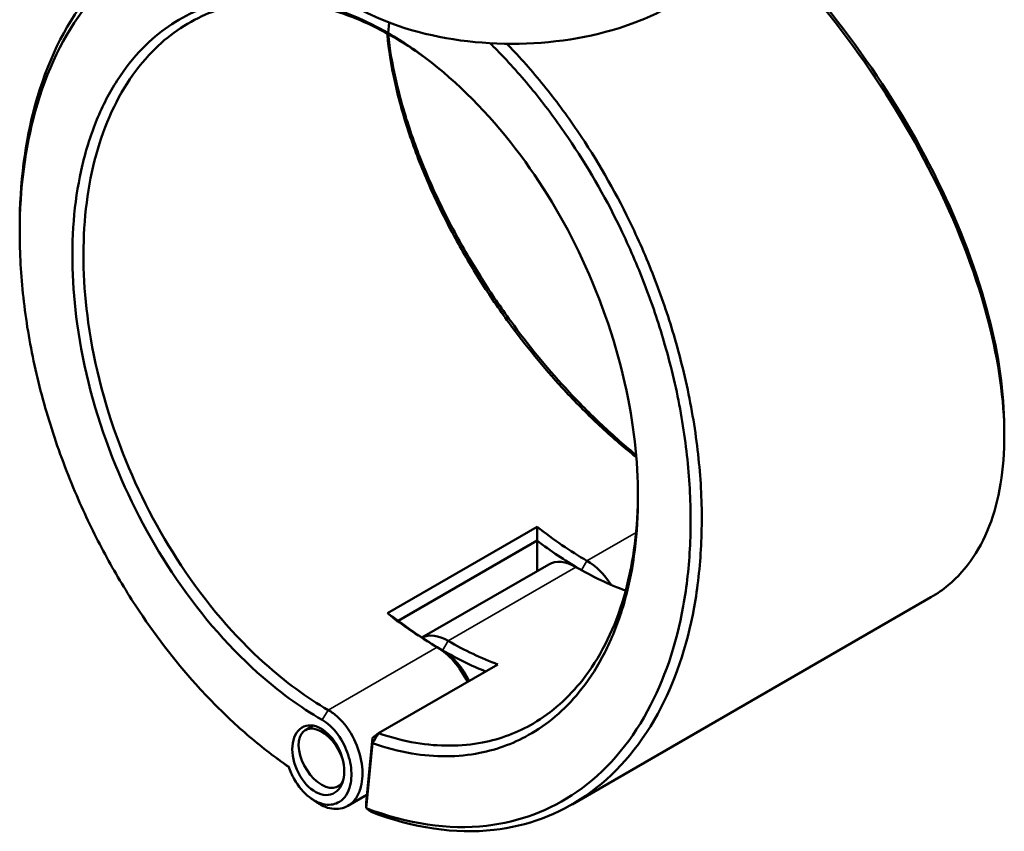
# Model space of a CAD drawing. Header units: millimetres. Extents: x 0 to 1062, y -443 to 985.
# Tile 17 of 21: x 809 to 1062, y 637 to 846. Entities that reach past the tile are written whole.
import ezdxf

# ---------------------------------------------------------------- set-up
doc = ezdxf.new("R2010")
doc.units = ezdxf.units.MM
doc.layers.add('Visible (ANSI)', color=7, linetype='Continuous', lineweight=50)
doc.layers.add('Visible Narrow (ANSI)', color=7, linetype='Continuous', lineweight=35)

msp = doc.modelspace()

# ---------------------------------------------------------------- linework, layer by layer
at = {"layer": 'Visible (ANSI)'}
for p, q in [((904.01, 845.02), (903.74, 842.3)), ((903.74, 842.3), (904.01, 845.02)), ((904.99, 841.4), (903.74, 842.3)), ((903.74, 842.3), (904.99, 841.4)), ((941.98, 715.56), (903.52, 693.35)), ((906.31, 691.44), (941.98, 712.03)), ((941.96, 704.17), (941.96, 712)), ((944.95, 705.89), (912.4, 687.1)), ((964.71, 699.17), (964.72, 699.18)), ((1043.11, 697.47), (950.94, 644.25)), ((901.27, 662.54), (931.9, 680.23)), ((884.44, 664.49), (882.47, 663.35)), ((899.69, 661.33), (901.27, 662.54)), ((899.69, 661.33), (898.09, 644.69)), ((898.1, 643.3), (899.71, 659.97)), ((899.71, 659.97), (899.69, 661.33)), ((891.82, 649.44), (890.83, 648.87)), ((898.28, 646.71), (893.35, 643.86)), ((898.09, 644.69), (898.1, 643.3))]:
    msp.add_line(p, q, dxfattribs=at)
for centre, major_axis, start_param, end_param in [((935.53, 872.79), (57.5, 0), 3.079689, 6.276582), ((954.76, 788.48), (-50, 86.6), 2.17449, 2.356194), ((953.35, 787.67), (51, -88.33), 5.339281, 5.487935), ((951.93, 693.8), (-6.98, 12.09), 5.497787, 6.283185), ((954.76, 695.44), (-6.98, 12.09), 4.810429, 5.497787), ((951.93, 786.85), (50, -86.6), 5.497787, 5.679491), ((916.29, 766.28), (50, -86.6), 5.316083, 5.497787), ((917.71, 767.09), (-51, 88.33), 2.197688, 2.356194), ((919.12, 674.86), (-6.98, 12.09), 5.497787, 6.245556), ((919.12, 767.91), (-50, 86.6), 2.356194, 2.537899), ((916.29, 673.23), (6.98, -12.09), 1.445647, 2.356194), ((917.71, 674.04), (-5.98, 10.36), 4.566172, 5.497787), ((917.71, 767.09), (51, -88.33), 5.497787, 5.651616), ((886.65, 656.11), (-4.18, 7.24), 4.341617, 9.843157)]:
    msp.add_ellipse(centre, major_axis=major_axis, ratio=0.57735, start_param=start_param, end_param=end_param, dxfattribs=at)
msp.add_ellipse((885.78, 655.61), major_axis=(3.73, -8.62), ratio=0.640248, dxfattribs=at)
for points, knots in [([(878.05, 871.84), (876.31, 872.1), (874.57, 872.29), (863.41, 873.05), (854.42, 871.45), (838.76, 864.17), (832, 858.69), (820.57, 844.03), (816.04, 834.67), (810.47, 814.41), (809.12, 803.77), (809.11, 792.55), (809.11, 792.49), (809.11, 792.44), (809.11, 792.38)], [0.330791, 0.330791, 0.330791, 0.330791, 0.391875, 0.391875, 0.727484, 0.727484, 1.046275, 1.046275, 1.38262, 1.38262, 1.684636, 1.684636, 1.684636, 1.686188, 1.686188, 1.686188, 1.686188]), ([(878.19, 653.93), (876.72, 654.93), (875.26, 655.98), (870.42, 659.64), (867.09, 662.43), (860.58, 668.46), (857.4, 671.69), (848.81, 681.27), (843.63, 688.05), (836.1, 699.55), (833.47, 703.98), (828.56, 713.08), (826.28, 717.75), (821.74, 728.12), (819.56, 733.84), (815.79, 745.39), (814.2, 751.23), (811.65, 762.87), (810.68, 768.68), (809.41, 780.15), (809.09, 785.81), (809.11, 791.32), (809.14, 802.35), (810.49, 812.81), (816, 832.72), (820.46, 841.91), (831.73, 856.28), (838.38, 861.65), (853.78, 868.77), (862.61, 870.32), (874.05, 869.54), (876.23, 869.27), (878.42, 868.89)], [-3.059259, -3.059259, -3.059259, -3.059259, -3.007067, -3.007067, -2.885328, -2.885328, -2.76359, -2.76359, -2.545383, -2.545383, -2.417026, -2.417026, -2.288669, -2.288669, -2.137661, -2.137661, -1.986653, -1.986653, -1.835645, -1.835645, -1.684636, -1.684636, -1.684636, -1.38262, -1.38262, -1.046275, -1.046275, -0.727484, -0.727484, -0.391875, -0.391875, -0.313832, -0.313832, -0.313832, -0.313832]), ([(993.64, 872.26), (994.58, 871.4), (995.52, 870.51), (1005.95, 860.53), (1015.02, 850.11), (1030.91, 828.35), (1037.8, 817.09), (1049.55, 793.73), (1054.26, 781.63), (1060.19, 759.74), (1061.73, 749.84), (1061.92, 740.85), (1062.02, 736.35), (1061.79, 732.08), (1060.65, 724.09), (1059.76, 720.36), (1057.33, 713.55), (1055.79, 710.46), (1052.11, 704.97), (1049.97, 702.58), (1046.16, 699.41), (1044.68, 698.37), (1043.11, 697.47)], [-2.803324, -2.803324, -2.803324, -2.803324, -2.770366, -2.770366, -2.434786, -2.434786, -2.116005, -2.116005, -1.779685, -1.779685, -1.477652, -1.477652, -1.477652, -1.326635, -1.326635, -1.175618, -1.175618, -1.024601, -1.024601, -0.873584, -0.873584, -0.786748, -0.786748, -0.786748, -0.786748]), ([(1061.95, 740.69), (1061.95, 741.39), (1061.94, 742.09), (1061.92, 742.79), (1061.71, 751.65), (1060.19, 761.4), (1054.31, 782.94), (1049.67, 794.84), (1038.1, 817.8), (1031.31, 828.86), (1015.69, 850.23), (1006.77, 860.45), (996.7, 870.09), (995.95, 870.8), (995.2, 871.49)], [1.453588, 1.453588, 1.453588, 1.453588, 1.477652, 1.477652, 1.477652, 1.779685, 1.779685, 2.116005, 2.116005, 2.434786, 2.434786, 2.770366, 2.770366, 2.797293, 2.797293, 2.797293, 2.797293]), ([(903.74, 842.3), (898.04, 845.6), (892.25, 848.06), (883.49, 850.46), (880.45, 851.04), (874.49, 851.67), (871.55, 851.72), (863.77, 851.16), (859.06, 850.02), (852.1, 847.03), (849.64, 845.67), (844.97, 842.44), (842.77, 840.58), (838.3, 836.02), (836.1, 833.24), (832.15, 827.09), (830.41, 823.73), (827.43, 816.5), (826.2, 812.63), (824.26, 804.49), (823.56, 800.21), (823.13, 795.77), (822.28, 786.9), (822.53, 777.38), (825.44, 756.31), (828.51, 744.67), (836.94, 723.07), (842.12, 713.05), (854.64, 694.12), (862.11, 685.35), (875.48, 673.35), (881.09, 669.24), (886.77, 665.96)], [-3.141593, -3.141593, -3.141593, -3.141593, -2.904209, -2.904209, -2.777074, -2.777074, -2.64994, -2.64994, -2.431694, -2.431694, -2.303315, -2.303315, -2.174935, -2.174935, -2.023901, -2.023901, -1.872866, -1.872866, -1.721831, -1.721831, -1.570796, -1.570796, -1.570796, -1.268727, -1.268727, -0.916, -0.916, -0.588744, -0.588744, -0.236457, -0.236457, 0, 0, 0, 0]), ([(888.35, 668.49), (882.79, 671.7), (877.31, 675.72), (864.23, 687.45), (856.92, 696.02), (844.66, 714.53), (839.58, 724.33), (831.3, 745.47), (828.28, 756.87), (825.39, 777.53), (825.13, 786.86), (825.95, 795.58), (826.36, 799.93), (827.04, 804.14), (828.93, 812.14), (830.13, 815.94), (833.04, 823.04), (834.74, 826.35), (838.6, 832.4), (840.76, 835.14), (845.13, 839.63), (847.29, 841.46), (851.86, 844.64), (854.28, 845.99), (861.11, 848.95), (865.73, 850.07), (873.37, 850.64), (876.25, 850.59), (882.11, 849.97), (885.09, 849.41), (893.7, 847.06), (899.38, 844.64), (904.99, 841.4)], [0, 0, 0, 0, 0.236457, 0.236457, 0.588744, 0.588744, 0.916, 0.916, 1.268727, 1.268727, 1.570796, 1.570796, 1.570796, 1.721831, 1.721831, 1.872866, 1.872866, 2.023901, 2.023901, 2.174935, 2.174935, 2.303315, 2.303315, 2.431694, 2.431694, 2.64994, 2.64994, 2.777074, 2.777074, 2.904209, 2.904209, 3.141593, 3.141593, 3.141593, 3.141593]), ([(899.71, 659.97), (903.09, 658.79), (906.46, 657.91), (912.8, 656.85), (915.78, 656.6), (921.61, 656.64), (924.46, 656.92), (931.97, 658.4), (936.45, 660.1), (943.01, 663.96), (945.31, 665.64), (949.63, 669.48), (951.65, 671.63), (955.68, 676.81), (957.65, 679.91), (961.08, 686.66), (962.55, 690.3), (964.98, 698.04), (965.93, 702.13), (967.29, 710.69), (967.7, 715.15), (967.83, 719.75), (968.1, 728.93), (967.25, 738.64), (963.09, 759.88), (959.38, 771.44), (949.84, 792.59), (944.19, 802.25), (930.85, 820.21), (923.05, 828.33), (911.21, 837.61), (907.49, 840.14), (903.74, 842.3)], [-2.963221, -2.963221, -2.963221, -2.963221, -2.823119, -2.823119, -2.695955, -2.695955, -2.568791, -2.568791, -2.350606, -2.350606, -2.222261, -2.222261, -2.093917, -2.093917, -1.942924, -1.942924, -1.791931, -1.791931, -1.640938, -1.640938, -1.489944, -1.489944, -1.489944, -1.187958, -1.187958, -0.835263, -0.835263, -0.508103, -0.508103, -0.155881, -0.155881, 0, 0, 0, 0]), ([(903.5, 842.24), (903.56, 841.65), (903.61, 841.05), (903.68, 840.45), (904.11, 836.58), (904.8, 832.55), (906.72, 824.28), (907.94, 820.04), (910.87, 811.43), (912.58, 807.06), (916.46, 798.32), (918.63, 793.93), (923.01, 785.89), (925.17, 782.23), (929.75, 775.02), (932.17, 771.47), (938.99, 762.13), (943.59, 756.5), (951.21, 748.21), (954.08, 745.28), (959.92, 739.74), (962.89, 737.13), (966.4, 734.27), (966.92, 733.85), (967.44, 733.43)], [-1.594188, -1.594188, -1.594188, -1.594188, -1.570796, -1.570796, -1.570796, -1.419762, -1.419762, -1.268727, -1.268727, -1.117692, -1.117692, -0.966657, -0.966657, -0.838278, -0.838278, -0.709898, -0.709898, -0.491653, -0.491653, -0.364518, -0.364518, -0.237384, -0.237384, -0.215275, -0.215275, -0.215275, -0.215275]), ([(967.39, 733.99), (967.29, 734.08), (967.18, 734.16), (964.02, 736.75), (960.99, 739.42), (955.02, 745.09), (952.09, 748.08), (944.31, 756.56), (939.6, 762.32), (932.64, 771.87), (930.18, 775.5), (925.51, 782.87), (923.31, 786.61), (918.84, 794.82), (916.63, 799.3), (912.69, 808.23), (910.95, 812.68), (907.97, 821.46), (906.74, 825.79), (904.81, 834.17), (904.11, 838.23), (903.69, 842.14)], [0.233065, 0.233065, 0.233065, 0.233065, 0.237384, 0.237384, 0.364518, 0.364518, 0.491653, 0.491653, 0.709898, 0.709898, 0.838278, 0.838278, 0.966657, 0.966657, 1.117692, 1.117692, 1.268727, 1.268727, 1.419762, 1.419762, 1.569125, 1.569125, 1.569125, 1.569125]), ([(929.89, 839.75), (931.11, 838.55), (932.31, 837.32), (936.62, 832.76), (939.64, 829.26), (945.45, 821.92), (948.24, 818.08), (955.67, 806.89), (960.02, 799.22), (966.04, 786.56), (968.09, 781.77), (971.77, 772.06), (973.4, 767.14), (976.48, 756.39), (977.84, 750.55), (979.92, 738.94), (980.65, 733.17), (981.44, 721.84), (981.51, 716.27), (981, 705.46), (980.42, 700.23), (979.51, 695.21), (977.7, 685.19), (974.6, 676.07), (965.61, 659.56), (959.44, 652.5), (945.29, 642.69), (937.43, 639.75), (919.23, 637.68), (908.7, 639.21), (898.1, 643.3)], [-2.845022, -2.845022, -2.845022, -2.845022, -2.7987, -2.7987, -2.677684, -2.677684, -2.556667, -2.556667, -2.338448, -2.338448, -2.210084, -2.210084, -2.081719, -2.081719, -1.930702, -1.930702, -1.779685, -1.779685, -1.628669, -1.628669, -1.477652, -1.477652, -1.477652, -1.175618, -1.175618, -0.838975, -0.838975, -0.519388, -0.519388, -0.150167, -0.150167, -0.150167, -0.150167]), ([(899.34, 642.38), (910.16, 638.18), (920.91, 636.58), (939.46, 638.67), (947.45, 641.64), (961.83, 651.56), (968.11, 658.71), (977.27, 675.45), (980.44, 684.7), (982.29, 694.87), (983.22, 699.96), (983.82, 705.28), (984.36, 716.25), (984.3, 721.91), (983.51, 733.43), (982.78, 739.29), (980.67, 751.1), (979.29, 757.04), (976.17, 767.98), (974.52, 772.98), (970.78, 782.86), (968.71, 787.74), (962.58, 800.63), (958.17, 808.44), (950.6, 819.84), (947.76, 823.76), (941.85, 831.24), (938.77, 834.8), (935.15, 838.64), (934.69, 839.12), (934.23, 839.6)], [0.147813, 0.147813, 0.147813, 0.147813, 0.519388, 0.519388, 0.838975, 0.838975, 1.175618, 1.175618, 1.477652, 1.477652, 1.477652, 1.628669, 1.628669, 1.779685, 1.779685, 1.930702, 1.930702, 2.081719, 2.081719, 2.210084, 2.210084, 2.338448, 2.338448, 2.556667, 2.556667, 2.677684, 2.677684, 2.7987, 2.7987, 2.816148, 2.816148, 2.816148, 2.816148]), ([(967.88, 723.8), (967.87, 722.87), (967.86, 721.95), (967.83, 721.04), (967.69, 716.54), (967.28, 712.17), (965.93, 703.78), (964.99, 699.77), (962.6, 692.2), (961.14, 688.64), (957.76, 682.05), (955.84, 679.02), (951.87, 673.96), (949.89, 671.86), (945.65, 668.11), (943.39, 666.47), (936.97, 662.71), (932.57, 661.05), (925.22, 659.63), (922.43, 659.36), (916.73, 659.33), (913.81, 659.57), (907.7, 660.6), (904.49, 661.43), (901.27, 662.54)], [1.459235, 1.459235, 1.459235, 1.459235, 1.489944, 1.489944, 1.489944, 1.640938, 1.640938, 1.791931, 1.791931, 1.942924, 1.942924, 2.093917, 2.093917, 2.222261, 2.222261, 2.350606, 2.350606, 2.568791, 2.568791, 2.695955, 2.695955, 2.823119, 2.823119, 2.959462, 2.959462, 2.959462, 2.959462]), ([(884.89, 645.1), (886.31, 644.06), (887.82, 643.39), (890.79, 642.93), (892.25, 643.19), (894.24, 644.4), (894.92, 645.06), (895.47, 645.87), (896.02, 646.69), (896.45, 647.66), (897.18, 650.51), (897.26, 652.56), (896.65, 656.78), (895.98, 658.93), (893.92, 663.14), (892.46, 665.14), (890.03, 667.39), (889.2, 668.01), (888.35, 668.49)], [-3.260493, -3.260493, -3.260493, -3.260493, -2.810202, -2.810202, -2.328171, -2.328171, -2.026901, -2.026901, -2.026901, -1.725632, -1.725632, -1.243601, -1.243601, -0.774431, -0.774431, -0.251989, -0.251989, 0, 0, 0, 0]), ([(886.77, 665.96), (887.48, 665.55), (888.18, 665.03), (890.23, 663.15), (891.47, 661.47), (893.24, 657.92), (893.83, 656.1), (894.39, 652.49), (894.35, 650.71), (893.75, 648.23), (893.39, 647.38), (892.93, 646.66), (892.46, 645.94), (891.89, 645.36), (890.18, 644.28), (888.92, 644.03), (886.24, 644.43), (884.83, 645.09), (882.03, 647.27), (880.66, 648.9), (879.04, 651.78), (878.56, 652.84), (878.19, 653.93)], [0, 0, 0, 0, 0.251989, 0.251989, 0.774431, 0.774431, 1.243601, 1.243601, 1.725632, 1.725632, 2.026901, 2.026901, 2.026901, 2.328171, 2.328171, 2.810202, 2.810202, 3.294103, 3.294103, 3.836621, 3.836621, 4.124707, 4.124707, 4.124707, 4.124707]), ([(899.71, 659.97), (899.97, 660.4), (900.23, 660.83), (900.75, 661.68), (901.01, 662.11), (901.27, 662.54)], [-0.3010427, -0.3010427, -0.3010427, -0.3010427, -0.1505338, -0.1505338, 0, 0, 0, 0]), ([(899.34, 642.38), (899.13, 642.54), (898.92, 642.69), (898.51, 642.99), (898.31, 643.15), (898.1, 643.3)], [-0.2675352, -0.2675352, -0.2675352, -0.2675352, -0.1337737, -0.1337737, 0, 0, 0, 0])]:
    msp.add_open_spline(points, degree=3, knots=knots, dxfattribs=at)
for points in [[(904.99, 841.4), (907.57, 839.91), (910.13, 838.25), (912.66, 836.43)], [(809.11, 790.98), (809.11, 791.45), (809.11, 791.91), (809.11, 792.38)], [(1061.95, 740.69), (1061.95, 740.09), (1061.95, 739.5), (1061.95, 738.9)], [(941.98, 715.56), (941.99, 714.38), (941.99, 713.21), (941.98, 712.03)], [(903.52, 693.35), (904.44, 692.7), (905.37, 692.07), (906.31, 691.44)], [(876.35, 655.2), (875.99, 655.47), (875.62, 655.73), (875.26, 656)], [(876.35, 655.2), (876.97, 654.75), (877.59, 654.31), (878.21, 653.87)], [(884.89, 645.1), (884.52, 645.37), (884.16, 645.63), (883.8, 645.9)]]:
    msp.add_open_spline(points, degree=3, dxfattribs=at)
for points, weights in [([(941.98, 712.03), (941.97, 712.02), (941.96, 712)], [1.10900076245, 1.10900244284, 1.10900410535]), ([(906.32, 691.43), (906.31, 691.43), (906.31, 691.44)], [1.10900410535, 1.10900244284, 1.10900076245])]:
    msp.add_rational_spline(points, weights, degree=2, dxfattribs=at)
at = {"layer": 'Visible Narrow (ANSI)'}
for p, q in [((967.39, 714.13), (954.76, 706.83)), ((953.35, 704.4), (954.76, 706.83)), ((919.12, 686.26), (951.93, 705.2)), ((917.71, 683.81), (919.12, 686.26)), ((916.29, 684.63), (888.35, 668.49)), ((917.71, 683.81), (916.29, 684.63)), ((886.77, 665.96), (888.35, 668.49))]:
    msp.add_line(p, q, dxfattribs=at)

doc.saveas('drawing.dxf')
